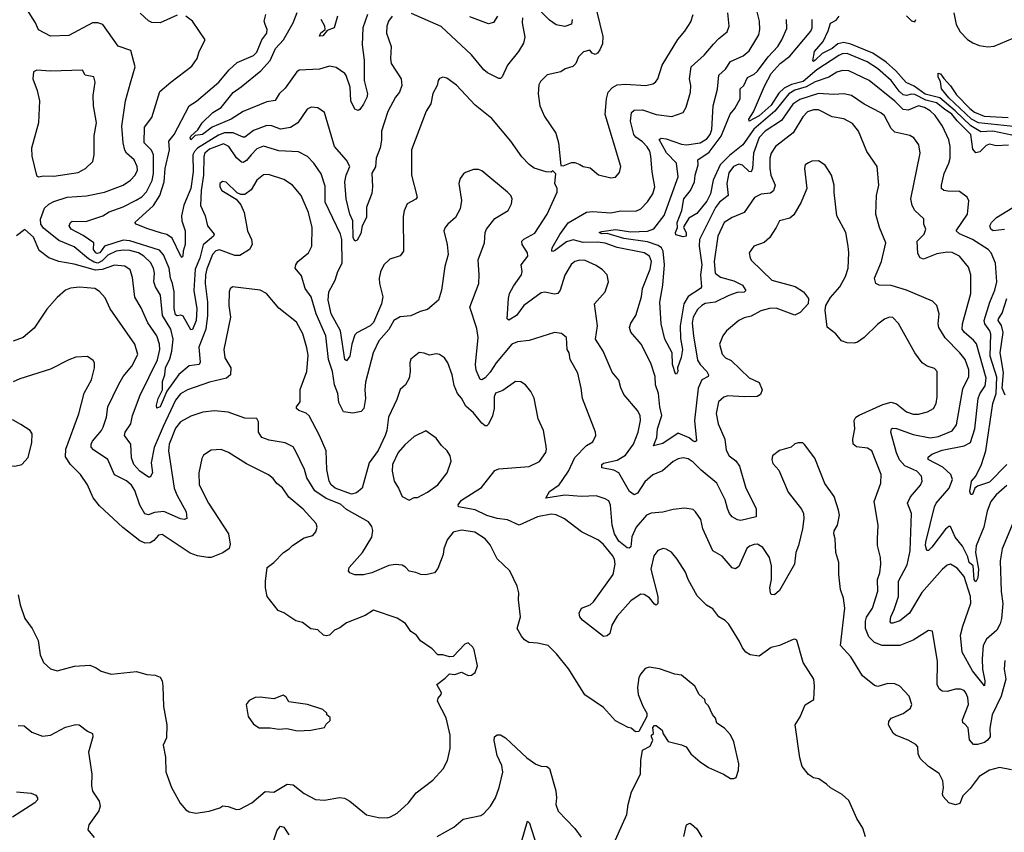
# Model space of a CAD drawing. Extents: x 1443846 to 1577407, y 839182 to 927291.
# Tile 16 of 256: x 1463514 to 1469333, y 847060 to 851864. Entities that reach past the tile are written whole.
import ezdxf

# ---------------------------------------------------------------- set-up
doc = ezdxf.new("R2010")
doc.units = 0

msp = doc.modelspace()

# ---------------------------------------------------------------- linework, layer by layer
at = {"layer": '0CON20XD'}
for points in [[(1466908.2, 851975), (1466961.1, 851765), (1466958.8, 851721.2), (1466942.9, 851685), (1466928.6, 851665), (1466915, 851657.8), (1466897.5, 851665), (1466884.3, 851684.3), (1466846.3, 851673.7), (1466816, 851645), (1466801.2, 851605), (1466783, 851587), (1466737.5, 851572.5), (1466712.5, 851555), (1466631.5, 851538.5), (1466590.9, 851499.1), (1466581.8, 851478.2), (1466577.8, 851425), (1466587.3, 851355), (1466615, 851291.2), (1466682.3, 851192.3), (1466698.8, 851135), (1466711.7, 851001.7), (1466725, 851000), (1466775, 851020), (1466795, 851019.2), (1466825, 851007.5), (1466845, 850996), (1466885, 850988.6), (1466935, 850945.8), (1467008.3, 850928.3)], [(1469375, 847430.6), (1469305, 847442.5), (1469245, 847427.1), (1469185, 847391.2), (1469131.1, 847318.9), (1469088.8, 847275), (1469069.4, 847230.6), (1469045, 847222.5), (1469004.5, 847234.5), (1468972.1, 847272.1), (1468967.5, 847285), (1468973.1, 847325), (1468970, 847365), (1468948.8, 847408.8), (1468885, 847448.8), (1468835, 847497.5), (1468824.1, 847524.1), (1468821.2, 847565), (1468809.7, 847579.7), (1468765, 847605.6), (1468690, 847635), (1468675.9, 847645.9), (1468648, 847695), (1468650, 847715), (1468664.2, 847735.8), (1468735, 847762), (1468778.8, 847795), (1468785.8, 847815), (1468770.8, 847865), (1468715, 847924), (1468685, 847937.5), (1468645, 847940.8), (1468585, 847922), (1468565, 847928.8), (1468494.4, 847985), (1468426.9, 848096.9), (1468365.7, 848165), (1468390, 848385), (1468383.5, 848445), (1468365.6, 848495), (1468354.3, 848585), (1468355.8, 848655.8), (1468337.1, 848715), (1468333.8, 848795), (1468326.2, 848825), (1468328.3, 848841.7), (1468346.2, 848875), (1468358, 848935), (1468354, 848965), (1468328, 849045), (1468273, 849123), (1468212.7, 849272.7), (1468153, 849353), (1468141.7, 849361.7), (1468115, 849363.3), (1468095, 849356.7), (1468073.6, 849336.4), (1468005, 849317.5), (1467963.8, 849285), (1467960, 849265), (1467965, 849240), (1468000, 849200), (1468055, 849070), (1468135, 848971.2), (1468145.4, 848945), (1468147.9, 848915), (1468140, 848855), (1468116.9, 848755), (1468101.8, 848715), (1468093.5, 848645), (1468005, 848488.9), (1467975, 848464.4), (1467955.7, 848465.7), (1467950.6, 848475), (1467947.7, 848505), (1467956.1, 848555), (1467957.6, 848635), (1467945, 848684.2), (1467905, 848744.3), (1467875, 848762.9), (1467855, 848761.9), (1467827.9, 848752.1), (1467812, 848738), (1467765, 848632.5), (1467745, 848617.5), (1467725, 848624.3), (1467665, 848693.5), (1467611.1, 848725), (1467551.5, 848855), (1467538.9, 848908.9), (1467508, 848955), (1467495, 848967.5), (1467445, 848976.5), (1467375, 848967.5), (1467315, 848952.2), (1467245, 848946.5), (1467219.2, 848935), (1467157.6, 848865), (1467132.4, 848807.6), (1467125, 848747.5), (1467115, 848740), (1467105, 848741.9), (1467055, 848781.8), (1467029.1, 848825), (1467015, 848876.7), (1467005.4, 848995), (1466995, 849018.8), (1466975, 849031.4), (1466920.9, 849049.1), (1466835, 849045.3), (1466735, 849054.1), (1466623.3, 849035), (1466644.4, 849075), (1466702, 849115), (1466724.7, 849145.3), (1466757.8, 849195), (1466795, 849276.2), (1466863.6, 849346.4), (1466901.4, 849368.6), (1466918.8, 849405), (1466916.2, 849425), (1466839.4, 849625), (1466833.1, 849685), (1466813.4, 849773.4), (1466768.1, 849855), (1466760.9, 849895), (1466748.9, 849915), (1466745.7, 849985), (1466715, 850008.8), (1466675, 850014), (1466525, 849967.3), (1466455, 849959.6), (1466421.8, 849945), (1466329.3, 849835), (1466295, 849780.5), (1466265, 849746.9), (1466245, 849735.8), (1466235, 849736.7), (1466212.2, 849792.2), (1466208.5, 849825), (1466224.3, 849985.7), (1466215, 850037.5), (1466174.2, 850165), (1466226.9, 850305), (1466230, 850355), (1466222.9, 850445), (1466260.8, 850545), (1466265.7, 850605), (1466273.6, 850626.4), (1466321.7, 850688.3), (1466401.2, 850735), (1466421.4, 850775), (1466424.3, 850804.3), (1466417.5, 850825), (1466397.5, 850845), (1466245, 850970), (1466225, 850977.5), (1466195, 850978), (1466149.3, 850960.7), (1466136.7, 850953.3), (1466116.7, 850925), (1466108.8, 850895), (1466124.2, 850795), (1466118, 850745), (1466089.2, 850695), (1466044, 850655), (1466028, 850635), (1466021.2, 850615), (1466039.4, 850535), (1466045.7, 850475), (1466025.7, 850404.3), (1466006.9, 850265), (1465990, 850205), (1465925, 850150.8), (1465880.9, 850139.1), (1465825, 850113.3), (1465762.6, 850107.4), (1465724.5, 850085), (1465695, 850033.3), (1465636.1, 849965), (1465603.2, 849895), (1465558.5, 849721.5), (1465553.5, 849675), (1465556.9, 849625), (1465547.3, 849565), (1465531.9, 849548.1), (1465482.2, 849537.8), (1465428.1, 849545), (1465400.9, 849600.9), (1465394.5, 849655), (1465373.5, 849705), (1465362, 849785), (1465339.6, 849855), (1465322.9, 849995), (1465266.4, 850125), (1465235.8, 850225.8), (1465201.9, 850275), (1465179.3, 850349.3), (1465142.9, 850395), (1465145.6, 850414.4), (1465158.6, 850435), (1465221.4, 850485), (1465240, 850525), (1465243.1, 850635), (1465220.4, 850725), (1465177.5, 850825), (1465126, 850886), (1465075, 850918.5), (1464985, 850948.2), (1464955, 850946.7), (1464915.6, 850915), (1464881.9, 850858.1), (1464845, 850830.8), (1464820, 850830), (1464799.5, 850839.5), (1464735, 850902.5), (1464712.3, 850907.7), (1464696, 850895), (1464695.8, 850875), (1464708, 850855), (1464792.3, 850802.3), (1464820, 850770), (1464841.4, 850725), (1464860.6, 850615), (1464883.3, 850565), (1464887.1, 850535), (1464871.4, 850505), (1464815, 850469.7), (1464785, 850470.3), (1464695, 850502.6), (1464672.5, 850497.5), (1464653.5, 850476.5), (1464619.2, 850390.8), (1464611.4, 850355), (1464609.6, 850305), (1464623.1, 850195), (1464623.8, 850115), (1464614.2, 850035), (1464572.2, 849927.8), (1464580.2, 849840.2), (1464575, 849824.6), (1464515, 849818.4), (1464454.3, 849765.7), (1464382.7, 849667.3), (1464345, 849575.6), (1464325, 849567.5), (1464321.9, 849585), (1464331.6, 849625), (1464357.8, 849675), (1464357.8, 849725), (1464371.3, 849765), (1464375.7, 849805.7), (1464400.4, 849859.6), (1464413.2, 849905), (1464420, 849975), (1464407.8, 850035), (1464357.1, 850115), (1464346.2, 850236.2), (1464316.1, 850285), (1464306.9, 850315), (1464310.5, 850365), (1464305.3, 850395), (1464287.7, 850427.7), (1464246.8, 850465), (1464215.1, 850485.1), (1464165, 850499.2), (1464125, 850501.5), (1464085, 850495.1), (1464035, 850471.5), (1464001.9, 850438.1), (1463975, 850424.2), (1463955, 850429.8), (1463920.7, 850450.7), (1463835, 850521.6), (1463745, 850558.6), (1463655, 850630.7), (1463639.6, 850655), (1463636.1, 850685), (1463661.2, 850748.8), (1463685.8, 850774.2), (1463715, 850789.6), (1463795, 850815.3), (1463907.9, 850822.1), (1464015, 850844.5), (1464125, 850885.6), (1464169.4, 850915), (1464196.7, 850945), (1464209.6, 850975), (1464208.8, 850995), (1464189.5, 851035), (1464145.2, 851075.2), (1464135, 851092.5), (1464125.3, 851135), (1464118.2, 851235), (1464138.8, 851385), (1464169.4, 851490.6), (1464195.6, 851585), (1464171.2, 851681.2), (1464096.4, 851706.4), (1464005, 851834.4), (1463975, 851845.6), (1463945, 851845.6), (1463805, 851771.1), (1463695, 851765.6), (1463624.3, 851804.3), (1463606.9, 851845), (1463555.7, 851925)], [(1466778.5, 851865), (1466775, 851838), (1466735, 851822.9), (1466685, 851834.1), (1466645, 851861.8), (1466585, 851920)], [(1467225, 850613), (1467261.8, 850628.2), (1467323.5, 850706.5), (1467405.8, 850935), (1467395.4, 851015), (1467335.9, 851075.9), (1467294, 851156), (1467305, 851162.5), (1467335, 851159.4), (1467425, 851127.7), (1467455, 851123.3), (1467535, 851136.1), (1467575, 851159.2), (1467594, 851185), (1467604.8, 851215), (1467612, 851355), (1467637.6, 851452.4), (1467645.5, 851535), (1467685, 851571.9), (1467714.2, 851615.8), (1467789.1, 851650.9), (1467825, 851680.4), (1467865.4, 851745), (1467882.5, 851775), (1467888.2, 851805), (1467885.4, 851854.6), (1467868.9, 851925)], [(1467690.8, 850025), (1467669.2, 849995), (1467650, 849945), (1467666.3, 849886.3), (1467685.4, 849865.4), (1467719.5, 849849.5), (1467825, 849746.2), (1467885, 849719.5), (1467902.7, 849675), (1467891.4, 849648.6), (1467873.1, 849636.9), (1467795, 849634), (1467699.8, 849640.2), (1467675, 849632.5), (1467643.1, 849605), (1467629.5, 849535), (1467642.2, 849475), (1467680.9, 849385), (1467690.1, 849320.1), (1467706.5, 849286.5), (1467746.3, 849256.3), (1467768.2, 849225), (1467805.4, 849095), (1467866.9, 848975), (1467865.6, 848924.4), (1467775, 848903.8), (1467756.5, 848906.5), (1467725, 848924.3), (1467708.5, 848945), (1467696.9, 848975), (1467684.1, 849025), (1467633.6, 849125), (1467540.7, 849200.7), (1467495, 849248.5), (1467465, 849267.1), (1467435, 849273.3), (1467405, 849268.1), (1467375, 849251.4), (1467313.5, 849196.5), (1467255, 849172.9), (1467208.9, 849131.1), (1467164.4, 849065), (1467145, 849054.5), (1467118.1, 849075), (1467054.4, 849185), (1467025, 849201.1), (1466954.3, 849214.3), (1466955, 849234.2), (1466965, 849242.9), (1467045, 849260.9), (1467095, 849289.6), (1467141.4, 849355), (1467168.7, 849425), (1467182.9, 849495), (1467180.9, 849525), (1467165, 849554.2), (1467085, 849648.6), (1467067.4, 849687.4), (1467055, 849732), (1467015, 849780), (1466961.5, 849905), (1466917.5, 849975), (1466928.5, 850055), (1466910.6, 850185), (1466974.5, 850255.5), (1466994.3, 850315), (1466986, 850355), (1466958, 850385), (1466920.3, 850410.3), (1466855, 850439.6), (1466825, 850442.5), (1466795, 850434.3), (1466772.8, 850417.2), (1466735.4, 850354.6), (1466707.5, 850265), (1466693.9, 850246.1), (1466675, 850241.1), (1466616.9, 850253.1), (1466595, 850249.6), (1466493.3, 850175), (1466450, 850115), (1466405, 850087.5), (1466394.4, 850095), (1466402.2, 850215), (1466409.6, 850245), (1466431.5, 850288.5), (1466480, 850355), (1466483.8, 850375), (1466477.3, 850415), (1466517.8, 850465), (1466514.5, 850485), (1466482.9, 850535), (1466481.5, 850555), (1466493.2, 850566.8), (1466558.5, 850601.5), (1466632.2, 850715), (1466689.4, 850845), (1466690, 850865), (1466677.5, 850895), (1466681.7, 850951.7), (1466665, 850970), (1466655, 850962.5), (1466625, 850963.8), (1466555, 850986), (1466525, 851007.5), (1466482.2, 851052.2), (1466415.7, 851145), (1466305, 851280), (1466205, 851358.6), (1466095, 851477.5), (1466038.8, 851518.8), (1466015, 851524), (1465994.1, 851515.9), (1465986.2, 851505), (1465982, 851475), (1465955, 851427.5), (1465943.7, 851366.3), (1465916.3, 851323.7), (1465829.4, 851095), (1465828.5, 850945), (1465862.9, 850815), (1465855, 850803.3), (1465804.7, 850775.3), (1465785.4, 850734.6), (1465780.4, 850699.6), (1465783.1, 850495), (1465762.2, 850467.8), (1465701.7, 850448.3), (1465666.2, 850415), (1465646.8, 850373.2), (1465638.5, 850335), (1465639.6, 850305), (1465659.1, 850225), (1465653.1, 850185), (1465605.8, 850074.2), (1465584.4, 850055), (1465506.9, 850013.1), (1465495, 850000), (1465477.4, 849945), (1465465, 849874.5), (1465445, 849848.1), (1465435, 849855.7), (1465409.2, 850025), (1465355, 850125.8), (1465337.3, 850205), (1465341.5, 850255), (1465379.1, 850325), (1465394.5, 850375), (1465420.6, 850425), (1465416.9, 850565), (1465409.1, 850595), (1465319.1, 850785), (1465319.1, 850879.1), (1465295, 850952), (1465251.9, 851015), (1465215.8, 851055), (1465162.1, 851082.1), (1465045, 851088), (1464955, 851115.3), (1464915, 851100.7), (1464881.8, 851065), (1464855, 851030.9), (1464835, 851020.5), (1464825, 851022.2), (1464795, 851046.2), (1464749.4, 851115), (1464719.2, 851129.2), (1464635, 851098.8), (1464608.5, 851075), (1464602.3, 851055), (1464599.4, 850945), (1464586.3, 850855), (1464582.4, 850765), (1464610.5, 850705), (1464623.1, 850645), (1464663.5, 850595), (1464658.9, 850585), (1464597.7, 850532.3), (1464579.5, 850455), (1464551.7, 850388.3), (1464543.9, 850263.9), (1464561.7, 850155), (1464556.5, 850085), (1464535, 850032.9), (1464525, 850030), (1464480.8, 850110.8), (1464466.4, 850116.4), (1464445, 850113.6), (1464435, 850120), (1464426.6, 850156.6), (1464427, 850255), (1464417.7, 850305), (1464404.4, 850335), (1464396.9, 850395), (1464363.4, 850473.4), (1464341, 850501), (1464165, 850556.5), (1464125, 850559.6), (1464015.7, 850524.2), (1463986.7, 850485), (1463971.7, 850481.7), (1463963.2, 850485), (1463950.8, 850505), (1463951.2, 850545), (1463888.7, 850588.7), (1463818, 850625), (1463806.9, 850645), (1463814.4, 850665), (1463825, 850672.5), (1463905, 850670), (1464005.9, 850704.1), (1464042.4, 850727.6), (1464125, 850757.9), (1464202.8, 850797.2), (1464235, 850817.1), (1464264.3, 850845.7), (1464296.8, 850913.2), (1464304.8, 850955), (1464303.8, 851065), (1464293.2, 851093.2), (1464248.8, 851135), (1464250.9, 851229.1), (1464295.6, 851285), (1464341.7, 851438.3), (1464406.7, 851495), (1464531.9, 851588.1), (1464562.7, 851635), (1464575, 851676.2), (1464610.8, 851745), (1464534.7, 851854.7), (1464495, 851883.8)], [(1465714.4, 851885), (1465692.7, 851855), (1465683.6, 851825), (1465682.5, 851785), (1465710, 851705), (1465705.4, 851635), (1465709.6, 851605), (1465768.1, 851515), (1465772.2, 851475), (1465758.9, 851435), (1465734.4, 851405), (1465689.3, 851320.7), (1465668.9, 851255), (1465651.5, 851205), (1465652.4, 851152.4), (1465644.6, 851105.4), (1465620.6, 851045), (1465616.2, 850993.8), (1465595, 850957.5), (1465598.8, 850875), (1465594.6, 850835.4), (1465562.9, 850755), (1465564.4, 850695), (1465538.6, 850645), (1465530.8, 850599.2), (1465508.7, 850561.3), (1465495, 850554.3), (1465485.3, 850575.3), (1465481.8, 850675), (1465465.6, 850715), (1465443.5, 850805), (1465436, 850905), (1465443, 850945), (1465464.5, 850995.5), (1465445, 851033.1), (1465375.2, 851115), (1465314.4, 851314.4), (1465275, 851342.5), (1465235.8, 851345.8), (1465212.5, 851335), (1465156.8, 851253.2), (1465115, 851226.8), (1465055, 851216.5), (1465005, 851236), (1464975, 851238.7), (1464895, 851209.1), (1464845, 851170), (1464835, 851169.2), (1464775, 851194.8), (1464725, 851194.3), (1464688.9, 851181.1), (1464564.4, 851105), (1464546.1, 851085), (1464538, 851065), (1464538.3, 850965), (1464525.9, 850865), (1464483.4, 850766.6), (1464470.7, 850705), (1464472, 850675), (1464491.3, 850615), (1464492.1, 850535), (1464480, 850495), (1464478.6, 850465), (1464475, 850458.8), (1464465, 850470), (1464415, 850571.9), (1464383.3, 850593.3), (1464351.3, 850601.3), (1464265, 850629.2), (1464202.5, 850655), (1464194.3, 850665), (1464305.5, 850764.5), (1464341.9, 850825), (1464368.4, 850905), (1464373.3, 850985), (1464398.6, 851095), (1464395.4, 851145), (1464425.9, 851185), (1464515, 851354.4), (1464558.5, 851381.5), (1464691.2, 851495), (1464752.1, 851567.9), (1464800.1, 851609.9), (1464895, 851651.2), (1464915, 851671.2), (1464945.5, 851744.5), (1464975, 851784), (1464976.5, 851806.5), (1464963.9, 851836.1), (1464958.5, 851855), (1464967.8, 851895)], [(1464445, 851890.4), (1464345, 851844.3), (1464295, 851847.8), (1464275, 851856.9), (1464225, 851903.1)], [(1465570, 851895), (1465542.1, 851815), (1465537.3, 851715), (1465549.1, 851625), (1465549.1, 851505), (1465570, 851425), (1465566.2, 851403.8), (1465546.1, 851363.9), (1465525, 851332), (1465515, 851327.5), (1465495, 851334), (1465471.8, 851385), (1465467.5, 851465), (1465443.6, 851533.6), (1465435, 851546.1), (1465385, 851580.9), (1465345, 851588.8), (1465285, 851571.1), (1465165, 851565.4), (1465151.2, 851555), (1465082, 851458), (1465047.5, 851425), (1465024.5, 851385.5), (1464975, 851377.5), (1464835, 851320.3), (1464764.5, 851275), (1464651, 851229), (1464595, 851185.4), (1464551.5, 851178.5), (1464525, 851153.8), (1464520.5, 851165), (1464525, 851175.6), (1464566.4, 851213.6), (1464592.8, 851255), (1464655, 851314.5), (1464704.7, 851345.3), (1464775, 851434.2), (1464823.6, 851466.4), (1464938.9, 851561.1), (1464995, 851622.5), (1465025.8, 851694.2), (1465073.3, 851745), (1465129.5, 851845), (1465153.2, 851906.8)], [(1465392, 851885), (1465372.5, 851815), (1465330.7, 851799.3), (1465305, 851768.8), (1465286.2, 851766.2), (1465293.1, 851786.9), (1465319.2, 851805), (1465316.9, 851825), (1465296.4, 851865)], [(1466485.5, 851874.5), (1466483.1, 851845), (1466499.3, 851760.7), (1466491.9, 851725), (1466461.4, 851675), (1466397.8, 851595), (1466365, 851526.7), (1466355, 851516.2), (1466345, 851516), (1466279.5, 851549.5), (1466257.5, 851567.5), (1466185, 851656.2), (1466005, 851822.9), (1465829.5, 851899.5)], [(1466336.9, 851885), (1466313.4, 851846.6), (1466285, 851838.6), (1466175, 851880)], [(1466899.3, 850729.3), (1467007.3, 850722.7), (1467066.9, 850733.1), (1467155, 850731.2), (1467184.6, 850745.4), (1467223.3, 850786.7), (1467256.2, 850835), (1467268, 850875), (1467251.8, 850965), (1467243.8, 851056.2), (1467237.1, 851087.1), (1467222.6, 851112.6), (1467195, 851142.7), (1467155, 851168.9), (1467144.2, 851185), (1467123.8, 851263.8), (1467128.7, 851315), (1467145, 851329.6), (1467195, 851330), (1467275, 851304.3), (1467367.6, 851292.4), (1467435.8, 851314.2), (1467453.3, 851346.7), (1467477.8, 851435), (1467480.5, 851475), (1467473.1, 851515), (1467482.9, 851585), (1467559.4, 851655), (1467615, 851718.5), (1467645, 851752.2), (1467695, 851792.9), (1467706.7, 851825), (1467699.5, 851905)], [(1467008.3, 850928.3), (1467035, 850933.8), (1467059.1, 850960.9), (1467065.7, 850995), (1466975, 851302.5), (1466982.7, 851395), (1466991.9, 851435), (1467017.2, 851462.8), (1467045, 851478.1), (1467095, 851483.5), (1467215, 851474.6), (1467255.3, 851484.7), (1467270.8, 851495), (1467284.4, 851515), (1467310.6, 851595), (1467402.8, 851747.2), (1467444.4, 851795), (1467479.4, 851850.6), (1467494.4, 851895)], [(1469347.3, 849235), (1469245, 849130.8), (1469173.9, 849106.1), (1469158.6, 849095), (1469145, 849058.1), (1469135, 849057.5), (1469130, 849075), (1469138.4, 849135), (1469164.5, 849165), (1469198.5, 849235), (1469224.3, 849315.8), (1469265.7, 849595), (1469285.8, 849654.2), (1469288.7, 849751.3), (1469249.9, 849875), (1469253.9, 850005), (1469247.3, 850025), (1469218.8, 850065), (1469213.6, 850085), (1469247.5, 850195), (1469277.3, 850265), (1469288.7, 850315), (1469280, 850425), (1469254.5, 850485), (1469238.1, 850505), (1469145.2, 850565.2), (1469068.2, 850598.2), (1469049.4, 850615), (1469115, 850714), (1469122.7, 850792.7), (1469113.8, 850815), (1469068, 850848), (1468999.3, 850849.3), (1468975, 850854.4), (1468962.5, 850865), (1468960.8, 850885), (1468978.5, 850955), (1469005.3, 851015), (1469012.1, 851045), (1469013.5, 851115), (1469005, 851153.8), (1468968.1, 851235), (1468925, 851296.7), (1468895.5, 851325), (1468860.9, 851345), (1468825, 851355.2), (1468765, 851329.8), (1468735, 851333.2), (1468685, 851381.7), (1468534.3, 851504.3), (1468415, 851562.2), (1468375.8, 851564.2), (1468343.3, 851553.3), (1468295, 851523.8), (1468215, 851495.9), (1468162.5, 851467.5), (1468095, 851447.9), (1468059.4, 851425), (1467977.6, 851322.4), (1467852.9, 851217.1), (1467786.7, 851125), (1467709.6, 851060.4), (1467653.1, 851005), (1467612.7, 850915), (1467596.4, 850835), (1467575, 850790.7), (1467515, 850718), (1467468.8, 850691.2), (1467440, 850645), (1467436.2, 850635), (1467452.5, 850605), (1467452, 850585), (1467435, 850579.4), (1467392.5, 850592.5), (1467389.5, 850605), (1467402.1, 850635), (1467399.5, 850665), (1467427.3, 850735), (1467438.8, 850805), (1467478.9, 850855), (1467501.6, 850905), (1467505.3, 850945), (1467523.8, 851005), (1467522.5, 851035), (1467589.5, 851080.5), (1467659, 851175), (1467713.2, 851305), (1467741, 851339), (1467772.4, 851395), (1467772.5, 851455), (1467794.3, 851475.7), (1467815, 851521.5), (1467855, 851540.9), (1467875, 851559.3), (1467938.1, 851645), (1467994, 851705), (1468018.8, 851745), (1468047.6, 851812.4), (1468045.3, 851865.3)], [(1469358.6, 851121.4), (1469285, 851117.5), (1469245, 851128.6), (1469225, 851120.8), (1469188.3, 851081.7), (1469165, 851076.4), (1469147.7, 851097.7), (1469134.2, 851185), (1469055, 851265.1), (1469023.8, 851305), (1468979, 851335), (1468931.4, 851371.4), (1468868.5, 851388.5), (1468805, 851420.8), (1468785, 851423.9), (1468755, 851415.9), (1468735, 851420.4), (1468711.7, 851441.7), (1468665.2, 851505), (1468584.3, 851575), (1468522.3, 851615), (1468405, 851664), (1468375, 851661.5), (1468355, 851651.5), (1468225, 851567), (1468145, 851499), (1468075, 851481), (1468031, 851459), (1468000.6, 851429.4), (1467955, 851358.3), (1467884.2, 851295), (1467825, 851263.8), (1467823.2, 851275), (1467851.3, 851318.7), (1467915, 851471.2), (1467955, 851546.2), (1468007.4, 851605), (1468065, 851647.7), (1468189.7, 851795), (1468196.5, 851815), (1468198.1, 851865)], [(1469415, 851173.8), (1469265, 851205.2), (1469195, 851201.6), (1469135.4, 851235.4), (1469043.2, 851325), (1468951.3, 851401.3), (1468865, 851423), (1468801.2, 851471.2), (1468752.8, 851492.8), (1468692.1, 851562.1), (1468635, 851612.1), (1468555.9, 851665.9), (1468425, 851719.1), (1468385, 851728.1), (1468349.9, 851720.1), (1468315, 851694.2), (1468256.3, 851663.7), (1468215, 851623.8), (1468205, 851617.5), (1468201.2, 851621.2), (1468210.3, 851675), (1468261.9, 851735), (1468292.1, 851797.9), (1468305, 851842.9), (1468339.1, 851860.9), (1468356.8, 851885)], [(1468755, 851886.7), (1468785, 851856.7), (1468805, 851852), (1468810.6, 851865)], [(1469034, 851905), (1469048.5, 851835), (1469072.4, 851792.4), (1469115, 851747.5), (1469146.4, 851726.4), (1469185, 851711.1), (1469235, 851703.8), (1469272.2, 851707.8), (1469385.5, 851755.5)], [(1463625, 850934), (1463655, 850940.6), (1463715, 850937.9), (1463859.5, 850960.5), (1463902.9, 850985), (1463945.6, 851025), (1463954.5, 851065), (1463953.6, 851176.4), (1463967.9, 851255), (1463950.5, 851355), (1463947.8, 851415), (1463960.8, 851495), (1463951.2, 851525), (1463900, 851535), (1463885, 851565.8), (1463695, 851558.6), (1463615, 851565.8), (1463596.2, 851555), (1463590.8, 851515), (1463616.9, 851445), (1463630.6, 851385), (1463625.6, 851255), (1463584.4, 851105), (1463586.6, 851056.6), (1463613.3, 850943.3), (1463625, 850934)], [(1469405, 851229.5), (1469180, 851255), (1469139.2, 851275), (1469005, 851402.3), (1468962.2, 851455), (1468956, 851496), (1468942.2, 851525), (1468941.7, 851548.3), (1468955, 851543.3), (1468975.9, 851515.9), (1469015, 851472.5), (1469049.5, 851419.5), (1469128.3, 851338.3), (1469157.6, 851317.6), (1469214, 851294), (1469355, 851286.2)], [(1469348.7, 849111.3), (1469285.4, 849055), (1469254.1, 849015), (1469231.7, 848958.3), (1469212.5, 848865), (1469165.9, 848754.1), (1469162.2, 848715), (1469180.4, 848615), (1469175.7, 848565), (1469165, 848541.2), (1469154, 848554), (1469148.1, 848635), (1469125, 848654.3), (1469118.2, 848688.2), (1469085, 848751.4), (1469041.6, 848805), (1469015, 848868), (1469005, 848868.9), (1468985, 848851.5), (1468904.5, 848745), (1468885, 848725.7), (1468875, 848726.2), (1468867.3, 848755), (1468869.4, 848775), (1468921.2, 848985), (1468930.9, 849005), (1469007.5, 849095), (1469026.7, 849145), (1469017.3, 849175), (1468969.2, 849219.2), (1468882.9, 849265), (1468882.1, 849277.9), (1468905.3, 849294.7), (1468965, 849318.4), (1469095.6, 849344.4), (1469132.7, 849365), (1469159.1, 849445), (1469178.6, 849625), (1469188.7, 849651.3), (1469220.6, 849699.4), (1469226.5, 849745), (1469167.7, 849947.7), (1469150.2, 849970.2), (1469096.9, 850015), (1469084.6, 850035), (1469086.2, 850065), (1469135.4, 850245), (1469135.4, 850355), (1469121.5, 850401.5), (1469068.9, 850465), (1469025, 850487.2), (1468995, 850490), (1468935, 850478.9), (1468855, 850448.9), (1468835, 850455.8), (1468822.4, 850482.4), (1468818.9, 850555), (1468859.4, 850595), (1468869.2, 850625), (1468857.1, 850655), (1468857.2, 850687.2), (1468803.8, 850735), (1468788.7, 850765), (1468779.6, 850805), (1468835.5, 851075), (1468827.8, 851125), (1468798.6, 851165), (1468775, 851178.9), (1468685, 851199.5), (1468665, 851220), (1468624.6, 851294.6), (1468603.8, 851313.8), (1468504.3, 851365), (1468430, 851415), (1468385, 851425.4), (1468325, 851420.6), (1468235, 851427.3), (1468125, 851392.9), (1468083.9, 851365), (1468017, 851267), (1467919.7, 851205), (1467885, 851166.8), (1467851, 851075), (1467845.2, 850984.8), (1467836.5, 850963.5), (1467825, 850965.5), (1467785, 851004.7), (1467765, 851010.2), (1467733.4, 850995), (1467705, 850959.1), (1467693, 850895), (1467701.2, 850825), (1467649.6, 850785), (1467626.5, 850753.5), (1467531.9, 850565), (1467528.8, 850525), (1467545.1, 850415), (1467537.6, 850355), (1467543.3, 850285), (1467537.1, 850275), (1467465, 850226.6), (1467439.3, 850185), (1467417.7, 850055), (1467418.8, 849978.8), (1467430.2, 849915), (1467422.4, 849867.6), (1467402.2, 849805), (1467402.9, 849785), (1467395, 849769.2), (1467390, 849770), (1467372.1, 849825), (1467369.7, 849895), (1467326.6, 849975), (1467305.3, 850065), (1467297.3, 850195), (1467315.2, 850295), (1467324.2, 850415), (1467316.2, 850495), (1467307.3, 850515), (1467288.2, 850528.2), (1467225, 850549.7), (1467085, 850570.5), (1466985, 850599.2), (1466955, 850598.5), (1466938.6, 850605), (1466955, 850612.7), (1467035, 850623), (1467125, 850609), (1467225, 850613)], [(1469395, 848916), (1469320.4, 848735), (1469309.1, 848665), (1469314.7, 848484.7), (1469323.8, 848413.8), (1469316.3, 848323.7), (1469308.3, 848291.7), (1469287.9, 848255), (1469227.8, 848202.2), (1469208.6, 848165), (1469201.6, 848085), (1469204, 848024), (1469218.4, 847955), (1469215, 847926.7), (1469144.8, 848014.8), (1469083.1, 848125), (1469074.2, 848225), (1469088.3, 848278.3), (1469134.3, 848415), (1469133.5, 848455), (1469095, 848573.3), (1469055, 848621.9), (1469015, 848646), (1468995, 848639.2), (1468965, 848614.4), (1468845, 848477.5), (1468772.3, 848355), (1468715, 848310.9), (1468675, 848295.7), (1468665, 848296), (1468657.5, 848305), (1468661.8, 848335), (1468682.6, 848377.4), (1468708.2, 848455), (1468707.5, 848545), (1468758.3, 848641.7), (1468776.2, 848725), (1468784.6, 848945), (1468761.2, 849005), (1468777.6, 849042.4), (1468838.3, 849111.7), (1468847.3, 849135), (1468844.5, 849165), (1468815.5, 849195), (1468745, 849227.4), (1468712.7, 849262.7), (1468695, 849304.3), (1468663.3, 849425), (1468665.5, 849444.5), (1468675, 849450), (1468695, 849448.2), (1468795, 849411.2), (1468895, 849392.7), (1468945, 849400.5), (1469025, 849432.9), (1469050.4, 849469.6), (1469088.7, 849681.3), (1469124.1, 849755), (1469123.4, 849795), (1469102, 849855), (1469071.1, 849895), (1468983.9, 849983.9), (1468946.7, 850045), (1468942.2, 850065), (1468947.8, 850125), (1468934.5, 850174.5), (1468909.3, 850199.3), (1468755.8, 850265.8), (1468665, 850292.5), (1468593.6, 850293.6), (1468574.2, 850304.2), (1468565.8, 850335), (1468607.6, 850435), (1468632.3, 850545), (1468595.6, 850635), (1468572.9, 850715), (1468577.8, 850825), (1468591.9, 850885), (1468581.1, 850995), (1468520, 851085), (1468472.2, 851205), (1468435, 851250.5), (1468385, 851277.7), (1468315, 851289.1), (1468235, 851331.1), (1468205, 851331.2), (1468170.7, 851319.3), (1468141.4, 851288.6), (1468085, 851195.4), (1467980.6, 851115), (1467954.7, 851075.3), (1467947.5, 851045), (1467946.8, 850985), (1467953.8, 850945), (1467978.2, 850885), (1467968.5, 850851.5), (1467952, 850838), (1467896.8, 850833.2), (1467857.1, 850812.9), (1467795.2, 850724.8), (1467725, 850694.6), (1467677.8, 850665), (1467639.7, 850585), (1467618.4, 850435), (1467624.7, 850365), (1467655, 850340.9), (1467735, 850319.4), (1467785, 850295.4), (1467805, 850263.3), (1467795.9, 850254.1), (1467755, 850250.2), (1467705, 850234.4), (1467625, 850194), (1467565, 850185.7), (1467544.5, 850175), (1467518.9, 850151.1), (1467493.4, 850105), (1467489, 850069), (1467495.6, 849994.4), (1467520.6, 849850.6), (1467534.8, 849824.8), (1467574.6, 849785), (1467585.7, 849765), (1467582.9, 849755), (1467545, 849734.5), (1467522.9, 849685), (1467501.9, 849495), (1467514, 849375), (1467505, 849369.4), (1467495, 849372.9), (1467471.2, 849391.2), (1467405, 849419.2), (1467315, 849358.6), (1467260, 849345), (1467280, 849395), (1467283.6, 849445), (1467309.3, 849525), (1467296.5, 849575), (1467290, 849655), (1467272.1, 849705), (1467268.8, 849755), (1467243.7, 849833.7), (1467186.9, 849945), (1467125, 850016), (1467117.1, 850045), (1467125, 850069.2), (1467154.5, 850115), (1467187.9, 850225), (1467194.7, 850275), (1467240.6, 850389.4), (1467247.9, 850435), (1467235.2, 850465.2), (1467205, 850485.2), (1467045, 850517.6), (1466975, 850542.7), (1466928.7, 850548.7), (1466845, 850546.3), (1466785, 850562.7), (1466745, 850550.9), (1466675, 850497.1), (1466663.6, 850493.6), (1466659.7, 850499.7), (1466661.1, 850515), (1466705.2, 850594.8), (1466755, 850662), (1466864, 850726), (1466899.3, 850729.3)], [(1469336.9, 848075), (1469331.8, 848025), (1469342.8, 847965), (1469314.7, 847865), (1469260.9, 847755), (1469248.1, 847675), (1469248.6, 847625), (1469234.5, 847605.5), (1469215, 847591.9), (1469175, 847579.5), (1469150, 847580), (1469126.7, 847606.7), (1469118.5, 847678.5), (1469098.9, 847698.9), (1469087.9, 847707.9), (1469086.5, 847725), (1469121.8, 847815), (1469117.4, 847857.4), (1469106.5, 847885), (1469095, 847898.1), (1469075, 847907.3), (1469045, 847906.2), (1468995, 847892.5), (1468965, 847894.5), (1468947.8, 847907.8), (1468935.5, 847935), (1468939.1, 848070.9), (1468909.3, 848249.3), (1468885, 848253.3), (1468793.8, 848196.2), (1468715, 848164.4), (1468611.2, 848165), (1468565, 848182.9), (1468532, 848215), (1468512.4, 848265), (1468511.9, 848308.1), (1468518.8, 848331.2), (1468553.1, 848385), (1468584.6, 848485), (1468583.8, 848555), (1468598.2, 848595), (1468603.5, 848645), (1468601.8, 848685), (1468583.5, 848755), (1468584.5, 848794.5), (1468587.3, 848875), (1468563.6, 849015), (1468602.5, 849125), (1468604.4, 849175), (1468550.8, 849315), (1468525, 849331.9), (1468458.5, 849338.5), (1468440.5, 849355), (1468437.3, 849385), (1468449.1, 849445), (1468445.4, 849495), (1468456.3, 849513.7), (1468475, 849526.8), (1468615, 849588.5), (1468665, 849603.5), (1468695, 849592.2), (1468754, 849545), (1468795, 849531.8), (1468825, 849531.2), (1468880, 849545), (1468914.6, 849565.4), (1468930, 849595), (1468935.6, 849635), (1468936.2, 849785), (1468921.2, 849801.2), (1468876.4, 849816.4), (1468847.5, 849835), (1468803.3, 849895), (1468707.6, 850067.6), (1468673.9, 850103.9), (1468655, 850106.2), (1468625, 850094), (1468585, 850063.8), (1468505, 849986), (1468465, 849958), (1468445, 849951.4), (1468405, 849952.9), (1468371.2, 849965), (1468336.6, 850006.6), (1468286.6, 850046.6), (1468273.6, 850146.4), (1468278, 850175), (1468305, 850222), (1468361.5, 850285), (1468394.4, 850345), (1468409.4, 850395), (1468414.3, 850485), (1468410.6, 850525), (1468396.9, 850605), (1468343.5, 850705), (1468326.8, 850843.2), (1468327.8, 850885), (1468312, 850945), (1468273.9, 851003.9), (1468235, 851030), (1468195, 851026.7), (1468175, 851016.7), (1468156.7, 851005), (1468151.2, 850985), (1468166.2, 850865), (1468132.9, 850785), (1468089.5, 850710.5), (1468065, 850691.5), (1468004.2, 850675), (1467985.6, 850635), (1467945, 850574.2), (1467914.2, 850545.8), (1467853.3, 850525), (1467826, 850485), (1467830.8, 850455), (1467839.7, 850439.7), (1467960, 850325), (1468097.4, 850287.4), (1468145.8, 850255.8), (1468175.9, 850215.9), (1468173.8, 850185), (1468126.4, 850133.6), (1468095, 850117.5), (1467985, 850158.6), (1467945.8, 850155.8), (1467895, 850142.2), (1467837.8, 850112.2), (1467795, 850101.4), (1467763.8, 850085), (1467690.8, 850025)], [(1469335, 850623.8), (1469266.7, 850615), (1469254, 850625), (1469248, 850645), (1469257.5, 850665), (1469286.5, 850695), (1469445, 850790.6)], [(1468281.2, 847345), (1468236.1, 847376.1), (1468205, 847383.3), (1468175, 847402.5), (1468139.3, 847449.3), (1468125, 847500), (1468096.2, 847695), (1468127.2, 847742.8), (1468157, 847813), (1468208, 847845), (1468210.8, 847925), (1468207.1, 847965), (1468145, 848063.3), (1468106.1, 848196.1), (1468095, 848202.5), (1468085, 848200), (1468005, 848163.8), (1467955, 848152.9), (1467885, 848101.1), (1467830.2, 848110.2), (1467805.4, 848125.4), (1467785, 848150), (1467768.6, 848188.6), (1467705, 848291.2), (1467683, 848313), (1467645, 848334.2), (1467610.9, 848380.9), (1467572.1, 848402.1), (1467517.6, 848457.6), (1467464.3, 848555), (1467448.3, 848598.3), (1467400, 848675), (1467366.3, 848716.3), (1467335, 848734.2), (1467317.3, 848737.3), (1467285, 848726.2), (1467262.2, 848695), (1467243.9, 848615), (1467284.4, 848455), (1467285, 848412.5), (1467275, 848403.8), (1467265, 848408.8), (1467235.4, 848445.4), (1467205, 848465.6), (1467185, 848468.1), (1467175, 848462.9), (1467125, 848428.9), (1467045, 848338.6), (1467012.5, 848285), (1467000.8, 848235), (1466985, 848222), (1466965, 848218), (1466840, 848315), (1466824.4, 848335), (1466820.8, 848355), (1466835, 848385.8), (1466885, 848405.5), (1466905, 848422.2), (1467020.6, 848585), (1467033.6, 848645), (1467028.8, 848675), (1467017.3, 848697.3), (1466965, 848761.9), (1466935, 848786.9), (1466835, 848835.6), (1466733.6, 848913.6), (1466685, 848936.1), (1466655, 848940.7), (1466574.7, 848925.3), (1466465, 848875.7), (1466397, 848907), (1466335, 848915.9), (1466275, 848933.7), (1466205, 848966.6), (1466108, 848985), (1466105, 848996.7), (1466125.5, 849024.5), (1466242.3, 849097.7), (1466321.5, 849198.5), (1466345, 849208.2), (1466525, 849221.9), (1466585, 849252), (1466622.5, 849305), (1466627.5, 849325), (1466624.3, 849355), (1466609.2, 849435), (1466577.5, 849505), (1466555, 849627.5), (1466535, 849666.7), (1466503.8, 849705), (1466475, 849722.5), (1466445, 849725.7), (1466368.3, 849671.7), (1466325, 849656.7), (1466317.8, 849635), (1466317.5, 849565), (1466308, 849522), (1466285, 849473.3), (1466275, 849463.8), (1466265, 849463.8), (1466245, 849478.8), (1466195, 849540.4), (1466150, 849580), (1466125, 849625.7), (1466100.6, 849655), (1466080.8, 849700.8), (1466069.6, 849765), (1466044.4, 849835), (1466024.3, 849865), (1465995, 849885.6), (1465975, 849888.1), (1465935, 849880), (1465905, 849893.1), (1465875, 849895.8), (1465825, 849856.2), (1465819.2, 849835), (1465822.5, 849785), (1465815.6, 849745), (1465795, 849706.2), (1465763, 849677), (1465742.1, 849617.9), (1465694.5, 849515), (1465683.5, 849435), (1465673.8, 849405), (1465631.8, 849318.2), (1465579.2, 849245), (1465538.2, 849095), (1465503.5, 849066.5), (1465475, 849058.5), (1465377.5, 849095), (1465354.7, 849115), (1465343.2, 849135), (1465328.9, 849205), (1465324.6, 849315), (1465286.5, 849405), (1465225, 849521.9), (1465207.1, 849537.1), (1465162.9, 849552.9), (1465150, 849565), (1465150.4, 849575), (1465170.8, 849605), (1465172.4, 849677.6), (1465210.5, 849785), (1465218.8, 849881.2), (1465210.9, 849925), (1465186.5, 850006.5), (1465150, 850075), (1465045, 850159.4), (1464972, 850245), (1464935, 850264.3), (1464772.5, 850285), (1464758, 850272), (1464752.5, 850255), (1464750.6, 850175), (1464758.9, 850105), (1464720, 849915), (1464725.6, 849865), (1464762.2, 849805), (1464759.5, 849765), (1464735.3, 849744.7), (1464635, 849721.1), (1464505, 849675.3), (1464465, 849651.5), (1464435, 849614.4), (1464361.3, 849458.7), (1464309, 849335), (1464291.4, 849245), (1464298.2, 849185), (1464285, 849159.2), (1464275, 849160), (1464223.8, 849195), (1464187.9, 849235), (1464174.7, 849274.7), (1464170.4, 849355), (1464133.1, 849405), (1464136.4, 849425), (1464170.4, 849475), (1464180.9, 849525), (1464225.3, 849645), (1464327.6, 849852.4), (1464341.4, 849915), (1464340, 849945), (1464324.3, 849994.3), (1464271.9, 850071.9), (1464231.5, 850161.5), (1464194.3, 850224.3), (1464180.6, 850340.6), (1464166.5, 850385), (1464135, 850406.2), (1464075, 850412.2), (1464001.9, 850388.1), (1463962.7, 850382.7), (1463835, 850418.9), (1463745, 850435.3), (1463686.8, 850456.8), (1463629.6, 850499.6), (1463595, 850579.2), (1463545, 850623.8), (1463495, 850586.7)], [(1467110.5, 847680.5), (1467035, 847720), (1466965, 847798), (1466853.9, 847873.9), (1466758.6, 848025), (1466685.6, 848115.6), (1466636.2, 848165), (1466575, 848179.2), (1466523.1, 848183.1), (1466498, 848198), (1466479.4, 848219.4), (1466454.2, 848265), (1466473.3, 848335), (1466461.5, 848435), (1466464.4, 848475), (1466454.3, 848515), (1466410.6, 848605), (1466336.2, 848676.2), (1466295, 848759.2), (1466265, 848795.7), (1466204.6, 848834.6), (1466125, 848846.5), (1466076, 848835), (1466041.1, 848788.9), (1466020, 848735), (1466017.6, 848702.4), (1465985, 848620), (1465965, 848593.3), (1465915, 848582.5), (1465885, 848583.3), (1465855, 848596.7), (1465815, 848604.2), (1465795, 848627.1), (1465775, 848638.6), (1465735, 848642.9), (1465695, 848636.9), (1465595, 848594.4), (1465545, 848582.2), (1465495, 848582.9), (1465464.3, 848594.3), (1465456.2, 848605), (1465461.2, 848625), (1465540.8, 848715), (1465595.8, 848805), (1465600, 848845), (1465595, 848867.5), (1465575, 848895.7), (1465445, 848967.5), (1465409.5, 848999.5), (1465325, 849033.3), (1465258.8, 849078.8), (1465210.7, 849155), (1465197.3, 849205), (1465145, 849311.2), (1465129.7, 849339.7), (1465083.4, 849363.4), (1464987.6, 849377.6), (1464944.2, 849395), (1464924.4, 849425), (1464925.8, 849485.8), (1464915.8, 849505.8), (1464845, 849509.2), (1464745, 849543.3), (1464665, 849551.5), (1464595.4, 849544.6), (1464525, 849520.9), (1464465, 849486.2), (1464435, 849450), (1464397.8, 849355), (1464393.1, 849315), (1464426.8, 849095), (1464442, 849055), (1464498.5, 848955), (1464501.2, 848915), (1464485, 848908.6), (1464465, 848913.8), (1464365, 848957.6), (1464310.1, 848949.9), (1464275, 848937.3), (1464253.2, 848943.2), (1464224.7, 848995), (1464195, 849080.8), (1464175, 849113.1), (1464145, 849137.7), (1464073.9, 849173.9), (1464035.6, 849265), (1463950.4, 849320.4), (1463936.6, 849336.6), (1463936.1, 849355), (1463945, 849373.1), (1463997.9, 849435), (1464008.2, 849455), (1464027.3, 849515), (1464034.6, 849575), (1464096.9, 849705), (1464126.2, 849755), (1464176.4, 849815), (1464212.5, 849885), (1464193.5, 849945), (1464048.5, 850155), (1464018.7, 850218.7), (1463985, 850257.5), (1463958.8, 850275), (1463867, 850283), (1463815, 850276.7), (1463785.6, 850264.4), (1463735, 850222), (1463675, 850153.1), (1463599.2, 850040.8), (1463534, 849985), (1463475, 849964.3)], [(1469338.5, 849645), (1469320.9, 849685), (1469327.6, 849777.6), (1469308.4, 849895), (1469325.9, 850015), (1469315.8, 850055.8), (1469297.3, 850085), (1469297.9, 850095), (1469320.7, 850129.3), (1469347.2, 850215)], [(1465685, 847146.2), (1465705, 847152), (1465745, 847173.8), (1465811.2, 847235), (1465856.8, 847293.2), (1465955, 847368.8), (1466016.2, 847435), (1466042, 847485), (1466057.5, 847555), (1466057.5, 847635), (1466035, 847737.5), (1465983.8, 847835), (1465986.1, 847853.9), (1466005.7, 847874.3), (1466006.2, 847885), (1465980, 847935), (1466029.3, 847970.7), (1466055, 847997.5), (1466085, 847992.5), (1466125, 848007.5), (1466165, 847986.7), (1466185, 847990), (1466206.7, 848005), (1466220, 848045), (1466199.5, 848139.5), (1466192.5, 848155), (1466165, 848180), (1466145, 848172.5), (1466075, 848100), (1466055, 848096.7), (1466015, 848110), (1465985, 848110), (1465952, 848145), (1465882.7, 848192.7), (1465860, 848225), (1465825, 848248), (1465794, 848295), (1465745, 848325.8), (1465605, 848373.3), (1465555, 848342), (1465445, 848298.8), (1465405, 848268.8), (1465375, 848256.2), (1465345, 848225.8), (1465325, 848220.8), (1465310, 848225), (1465275, 848257.5), (1465235, 848263.8), (1465185, 848301.2), (1465145, 848311.2), (1465075, 848356.7), (1465040.5, 848370.5), (1464976.7, 848455), (1464966.7, 848505), (1464966.2, 848545), (1464976.7, 848625), (1465015.5, 848654.5), (1465073.3, 848715), (1465106.7, 848735), (1465126.7, 848755), (1465195, 848801.4), (1465246.2, 848815), (1465264.2, 848835.8), (1465272.5, 848865), (1465265.7, 848885), (1465189.6, 848969.6), (1465105, 849042.2), (1465067.3, 849097.3), (1465032.9, 849122.9), (1465011.7, 849151.7), (1464983.6, 849173.6), (1464855, 849239.4), (1464748, 849305), (1464705, 849323.1), (1464645, 849320), (1464601.1, 849288.9), (1464590.5, 849269.5), (1464572.5, 849185), (1464574.7, 849114.7), (1464630, 849005), (1464748.6, 848825), (1464757, 848763), (1464751.3, 848738.7), (1464715, 848711.4), (1464645, 848685.6), (1464625, 848684.4), (1464565, 848695.5), (1464521.1, 848711.1), (1464355, 848821.4), (1464335, 848817.5), (1464307.1, 848785), (1464285, 848770.6), (1464255, 848769.5), (1464223.5, 848783.5), (1464122.6, 848862.6), (1463985, 848990), (1463947.9, 849037.9), (1463914, 849114), (1463873.3, 849175), (1463813.3, 849235), (1463785, 849280), (1463786.9, 849325), (1463864.3, 849534.3), (1463894.6, 849655.4), (1463937.5, 849735), (1463955.8, 849805), (1463956.2, 849835), (1463948.8, 849848.8), (1463915, 849873.8), (1463845, 849868), (1463805, 849854), (1463695, 849797.5), (1463515, 849741.1), (1463475, 849723.5)], [(1463485, 849224.2), (1463526.1, 849233.9), (1463564.2, 849275.8), (1463586, 849365), (1463588, 849415), (1463576.7, 849435), (1463520.9, 849470.9), (1463475, 849495.8), (1463445, 849500.8), (1463415, 849488.8), (1463400.5, 849469.5), (1463372.5, 849415), (1463354.3, 849344.3), (1463366.2, 849305), (1463406.2, 849255), (1463455, 849228.6), (1463485, 849224.2)], [(1465815, 849024.2), (1465845, 849039.4), (1465865, 849040), (1465925, 849070.5), (1465985, 849114.4), (1466040.6, 849185), (1466063.1, 849255), (1466058.6, 849285), (1466040, 849315), (1466006.6, 849346.6), (1465975, 849390), (1465915, 849434), (1465845, 849400.6), (1465789.5, 849350.5), (1465750, 849305), (1465717.9, 849235), (1465714.6, 849194.6), (1465726.7, 849135), (1465753.5, 849095), (1465774.6, 849044.6), (1465815, 849024.2)], [(1463505.8, 848465), (1463516.2, 848405), (1463543.3, 848325), (1463586.7, 848265), (1463623.8, 848195), (1463635, 848110), (1463655, 848063.3), (1463695.8, 848025.8), (1463735, 848015.8), (1463837.5, 848042.5), (1463928.1, 848048.1), (1463965, 848033.3), (1463995, 848012), (1464055, 847995.8), (1464205, 848010.8), (1464265.9, 847994.1), (1464315, 847989.2), (1464345, 847976.7), (1464355.6, 847955.6), (1464360, 847925), (1464364.3, 847804.3), (1464383.3, 847695), (1464381.7, 847618.3), (1464362.5, 847575), (1464376.4, 847503.6), (1464377, 847417), (1464412, 847325), (1464463, 847233), (1464495, 847193.3), (1464515, 847181.2), (1464554.1, 847174.1), (1464634.3, 847185.7), (1464695.8, 847204.2), (1464715, 847216.7), (1464745, 847213.8), (1464795, 847196), (1464815, 847197.5), (1464885, 847234.2), (1464965, 847302.5), (1465015, 847297.5), (1465095, 847345.6), (1465130.3, 847340.3), (1465195, 847289.2), (1465262.5, 847255), (1465315, 847250), (1465404.4, 847265.6), (1465432.7, 847262.7), (1465464.3, 847244.3), (1465564.2, 847164.2), (1465635, 847148), (1465685, 847146.2)], [(1467026.2, 846995), (1467102.5, 847165), (1467109.2, 847225), (1467129.5, 847300.5), (1467182, 847405), (1467184.2, 847485), (1467193.8, 847545), (1467239.5, 847570.5), (1467256.7, 847605), (1467247.5, 847625), (1467247.5, 847635), (1467260, 847645), (1467255, 847680), (1467265, 847692.5), (1467275, 847692.5), (1467310, 847665), (1467317.5, 847642.5), (1467346.4, 847596.4), (1467425, 847578), (1467452.5, 847565), (1467480, 847525), (1467536.4, 847476.4), (1467583.9, 847443.9), (1467673.6, 847403.6), (1467715, 847377.5), (1467735, 847377.5), (1467747.5, 847385), (1467763, 847427), (1467763.3, 847465), (1467733.8, 847595), (1467715.7, 847635.7), (1467680, 847675), (1467633.8, 847705), (1467626.7, 847735), (1467607.5, 847757.5), (1467585, 847807.5), (1467567.5, 847825), (1467562.5, 847845), (1467528.8, 847875), (1467503.8, 847925), (1467425, 847988.8), (1467385, 847994.2), (1467295, 848025.7), (1467233.9, 848036.1), (1467211.2, 848028.8), (1467185, 847997.5), (1467174, 847975), (1467164.2, 847915.8), (1467169.4, 847875), (1467197.1, 847805), (1467220.8, 847765), (1467220.8, 847745), (1467173.6, 847656.4), (1467154.1, 847654.1), (1467127.5, 847675), (1467110.5, 847680.5)], [(1465155, 847660), (1465235, 847663.3), (1465315, 847680), (1465325, 847700), (1465348.3, 847721.7), (1465348.3, 847738.3), (1465330, 847755), (1465330, 847765), (1465305, 847786.7), (1465215, 847816.2), (1465105, 847832.5), (1465089.5, 847859.5), (1465071.7, 847871.7), (1465015, 847850), (1464935, 847860), (1464905, 847857.5), (1464870.7, 847839.3), (1464852.5, 847815), (1464863.3, 847745), (1464895, 847700), (1464928.3, 847678.3), (1464995, 847678.8), (1465045, 847670), (1465093.6, 847673.6), (1465155, 847660)], [(1463505, 847691.4), (1463540.5, 847690.5), (1463585, 847652), (1463648.3, 847628.3), (1463695, 847634), (1463785, 847681.4), (1463845, 847698.6), (1463865.7, 847695.7), (1463915, 847658), (1463944.2, 847644.2), (1463947.1, 847625), (1463920.8, 847535), (1463940, 847405), (1463939.2, 847335), (1463944.2, 847304.2), (1463983.8, 847245), (1463990, 847215), (1463982.3, 847187.7), (1463922.5, 847105), (1463917.5, 847075), (1463955, 847030)], [(1465980.8, 847035), (1466079.7, 847090.3), (1466135, 847138), (1466239.5, 847160.5), (1466257.7, 847172.3), (1466296.2, 847215), (1466325.6, 847264.4), (1466348, 847325), (1466368.9, 847415), (1466362.7, 847455), (1466336, 847515), (1466317.1, 847602.9), (1466320, 847625), (1466336.2, 847636.2), (1466355, 847635.8), (1466385, 847618.9), (1466511.5, 847501.5), (1466565, 847463.1), (1466595, 847451.1), (1466630, 847450), (1466645, 847438), (1466681.9, 847305), (1466687.1, 847265), (1466682.5, 847225), (1466695.7, 847185.7), (1466795, 847082.5), (1466832.1, 847032.1)], [(1468512.7, 847032.7), (1468497.5, 847085), (1468461.7, 847141.7), (1468415, 847247.5), (1468374.1, 847284.1), (1468305, 847323.8), (1468281.2, 847345)], [(1463495, 847299.4), (1463582.3, 847292.3), (1463609.1, 847279.1), (1463620, 847265), (1463618.3, 847251.7), (1463604, 847235), (1463470.5, 847149.5)], [(1465015.8, 847014.2), (1465036.4, 847073.6), (1465055, 847096.2), (1465075, 847091.2), (1465105.5, 847045)], [(1466478.9, 847005), (1466515, 847126.7), (1466527.5, 847115), (1466567.3, 846985)], [(1467439.4, 847035), (1467455.6, 847104.4), (1467475, 847114), (1467485, 847108.8), (1467515, 847081.2), (1467545, 847031.2)]]:
    msp.add_lwpolyline(points, dxfattribs=at)

doc.saveas('drawing.dxf')
